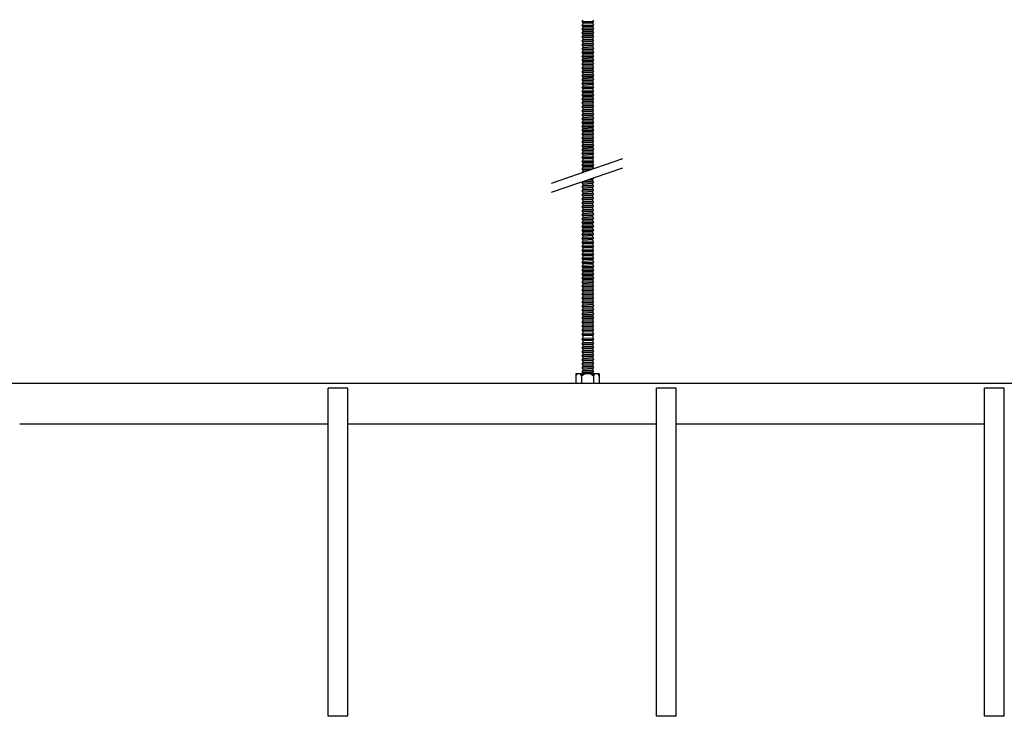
# Model space of a CAD drawing. Header units: millimetres. Extents: x 2538 to 24562, y 4449 to 23795.
# Tile 246 of 256: x 19833 to 20433, y 17615 to 18040. Entities that reach past the tile are written whole.
import ezdxf

# ---------------------------------------------------------------- set-up
doc = ezdxf.new("R2010")
doc.units = ezdxf.units.MM
doc.layers.add('_HD_tornillo', color=30, linetype='Continuous')
doc.layers.add('Make2D$Visible$Curves', color=7, linetype='Continuous', true_color=0x000000)

msp = doc.modelspace()

# ---------------------------------------------------------------- linework, layer by layer
at = {"layer": '_HD_tornillo'}
for p, q in [((20176.08, 18039.74), (20175.48, 18038.92)), ((20175.48, 18038.92), (20182.57, 18039.09)), ((20175.48, 18038.92), (20176.08, 18038.24)), ((20176.08, 18037.36), (20175.48, 18036.54)), ((20175.48, 18036.54), (20182.57, 18036.71)), ((20175.48, 18036.54), (20176.08, 18035.86)), ((20176.08, 18038.24), (20182.07, 18038.48)), ((20176.08, 18038.24), (20176.08, 18037.36)), ((20176.08, 18037.36), (20182.07, 18037.59)), ((20176.08, 18035.86), (20182.07, 18036.09)), ((20182.07, 18038.48), (20182.57, 18039.09)), ((20182.07, 18038.48), (20182.07, 18037.59)), ((20182.07, 18036.09), (20182.57, 18036.71)), ((20182.07, 18036.09), (20182.07, 18035.31)), ((20182.08, 18039.98), (20182.57, 18039.09)), ((20182.08, 18037.6), (20182.57, 18036.71)), ((20176.08, 18035.08), (20175.48, 18034.26)), ((20175.48, 18034.26), (20182.57, 18034.43)), ((20175.48, 18034.26), (20176.08, 18033.58)), ((20176.08, 18032.72), (20175.48, 18031.9)), ((20175.48, 18031.9), (20182.57, 18032.07)), ((20175.48, 18031.9), (20176.08, 18031.22)), ((20176.08, 18030.35), (20175.48, 18029.53)), ((20176.08, 18035.86), (20176.08, 18035.08)), ((20176.08, 18035.08), (20182.07, 18035.31)), ((20176.08, 18033.58), (20182.07, 18033.81)), ((20176.08, 18033.58), (20176.08, 18032.72)), ((20176.08, 18032.72), (20182.07, 18032.95)), ((20176.08, 18031.22), (20182.07, 18031.45)), ((20176.08, 18031.22), (20176.08, 18030.35)), ((20176.08, 18030.35), (20182.07, 18030.58)), ((20182.07, 18033.81), (20182.57, 18034.43)), ((20182.07, 18033.81), (20182.07, 18032.95)), ((20182.07, 18031.45), (20182.57, 18032.07)), ((20182.07, 18031.45), (20182.07, 18030.58)), ((20182.08, 18035.31), (20182.57, 18034.43)), ((20182.08, 18032.95), (20182.57, 18032.07)), ((20182.08, 18030.59), (20182.57, 18029.7)), ((20175.48, 18029.53), (20182.57, 18029.7)), ((20175.48, 18029.53), (20176.08, 18028.85)), ((20176.08, 18027.94), (20175.48, 18027.12)), ((20175.48, 18027.12), (20182.57, 18027.29)), ((20175.48, 18027.12), (20176.08, 18026.44)), ((20176.08, 18025.53), (20175.48, 18024.71)), ((20175.48, 18024.71), (20182.57, 18024.88)), ((20175.48, 18024.71), (20176.08, 18024.03)), ((20176.08, 18028.85), (20182.07, 18029.09)), ((20176.08, 18028.85), (20176.08, 18027.94)), ((20176.08, 18027.94), (20182.07, 18028.17)), ((20176.08, 18026.44), (20182.07, 18026.67)), ((20176.08, 18026.44), (20176.08, 18025.53)), ((20176.08, 18025.53), (20182.07, 18025.76)), ((20176.08, 18024.03), (20182.07, 18024.26)), ((20182.07, 18029.09), (20182.57, 18029.7)), ((20182.07, 18029.09), (20182.07, 18028.17)), ((20182.07, 18026.67), (20182.57, 18027.29)), ((20182.07, 18026.67), (20182.07, 18025.76)), ((20182.07, 18024.26), (20182.57, 18024.88)), ((20182.07, 18024.26), (20182.07, 18023.35)), ((20182.08, 18028.18), (20182.57, 18027.29)), ((20182.08, 18025.76), (20182.57, 18024.88)), ((20176.08, 18023.11), (20175.48, 18022.3)), ((20175.48, 18022.3), (20182.57, 18022.47)), ((20175.48, 18022.3), (20176.08, 18021.62)), ((20176.08, 18020.7), (20175.48, 18019.89)), ((20175.48, 18019.89), (20182.57, 18020.06)), ((20175.48, 18019.89), (20176.08, 18019.21)), ((20176.08, 18018.32), (20175.48, 18017.5)), ((20176.08, 18024.03), (20176.08, 18023.11)), ((20176.08, 18023.11), (20182.07, 18023.35)), ((20176.08, 18021.62), (20182.07, 18021.85)), ((20176.08, 18021.62), (20176.08, 18020.7)), ((20176.08, 18020.7), (20182.07, 18020.94)), ((20176.08, 18019.21), (20182.07, 18019.44)), ((20176.08, 18019.21), (20176.08, 18018.32)), ((20176.08, 18018.32), (20182.07, 18018.55)), ((20182.07, 18021.85), (20182.57, 18022.47)), ((20182.07, 18021.85), (20182.07, 18020.94)), ((20182.07, 18019.44), (20182.57, 18020.06)), ((20182.07, 18019.44), (20182.07, 18018.55)), ((20182.08, 18023.35), (20182.57, 18022.47)), ((20182.08, 18020.94), (20182.57, 18020.06)), ((20182.08, 18018.56), (20182.57, 18017.67)), ((20175.48, 18017.5), (20182.57, 18017.67)), ((20175.48, 18017.5), (20176.08, 18016.82)), ((20176.08, 18016.04), (20175.48, 18015.22)), ((20175.48, 18015.22), (20182.57, 18015.39)), ((20175.48, 18015.22), (20176.08, 18014.54)), ((20176.08, 18013.68), (20175.48, 18012.86)), ((20175.48, 18012.86), (20182.57, 18013.03)), ((20175.48, 18012.86), (20176.08, 18012.18)), ((20176.08, 18016.82), (20182.07, 18017.06)), ((20176.08, 18016.82), (20176.08, 18016.04)), ((20176.08, 18016.04), (20182.07, 18016.27)), ((20176.08, 18014.54), (20182.07, 18014.77)), ((20176.08, 18014.54), (20176.08, 18013.68)), ((20176.08, 18013.68), (20182.07, 18013.91)), ((20176.08, 18012.18), (20182.07, 18012.42)), ((20176.08, 18012.18), (20176.08, 18011.31)), ((20182.07, 18017.06), (20182.57, 18017.67)), ((20182.07, 18017.06), (20182.07, 18016.27)), ((20182.07, 18014.77), (20182.57, 18015.39)), ((20182.07, 18014.77), (20182.07, 18013.91)), ((20182.07, 18012.42), (20182.57, 18013.03)), ((20182.07, 18012.42), (20182.07, 18011.55)), ((20182.08, 18016.28), (20182.57, 18015.39)), ((20182.08, 18013.92), (20182.57, 18013.03)), ((20176.08, 18011.31), (20175.48, 18010.5)), ((20175.48, 18010.5), (20182.57, 18010.66)), ((20175.48, 18010.5), (20176.08, 18009.81)), ((20176.08, 18009.05), (20175.48, 18008.23)), ((20175.48, 18008.23), (20182.57, 18008.4)), ((20175.48, 18008.23), (20176.08, 18007.55)), ((20176.08, 18006.51), (20175.48, 18005.69)), ((20176.08, 18011.31), (20182.07, 18011.55)), ((20176.08, 18009.81), (20182.07, 18010.05)), ((20176.08, 18009.81), (20176.08, 18009.05)), ((20176.08, 18009.05), (20182.07, 18009.28)), ((20176.08, 18007.55), (20182.07, 18007.78)), ((20176.08, 18007.55), (20176.08, 18006.51)), ((20176.08, 18006.51), (20182.07, 18006.74)), ((20182.07, 18010.05), (20182.57, 18010.66)), ((20182.07, 18010.05), (20182.07, 18009.28)), ((20182.07, 18007.78), (20182.57, 18008.4)), ((20182.07, 18007.78), (20182.07, 18006.74)), ((20182.08, 18011.55), (20182.57, 18010.66)), ((20182.08, 18009.28), (20182.57, 18008.4)), ((20182.08, 18006.75), (20182.57, 18005.86)), ((20175.48, 18005.69), (20182.57, 18005.86)), ((20175.48, 18005.69), (20176.08, 18005.01)), ((20176.08, 18004.23), (20175.48, 18003.41)), ((20175.48, 18003.41), (20182.57, 18003.58)), ((20175.48, 18003.41), (20176.08, 18002.73)), ((20176.08, 18001.87), (20175.48, 18001.05)), ((20175.48, 18001.05), (20182.57, 18001.22)), ((20175.48, 18001.05), (20176.08, 18000.37)), ((20176.08, 18005.01), (20182.07, 18005.24)), ((20176.08, 18005.01), (20176.08, 18004.23)), ((20176.08, 18004.23), (20182.07, 18004.46)), ((20176.08, 18002.73), (20182.07, 18002.96)), ((20176.08, 18002.73), (20176.08, 18001.87)), ((20176.08, 18001.87), (20182.07, 18002.1)), ((20176.08, 18000.37), (20182.07, 18000.6)), ((20176.08, 18000.37), (20176.08, 17999.5)), ((20182.07, 18005.24), (20182.57, 18005.86)), ((20182.07, 18005.24), (20182.07, 18004.46)), ((20182.07, 18002.96), (20182.57, 18003.58)), ((20182.07, 18002.96), (20182.07, 18002.1)), ((20182.07, 18000.6), (20182.57, 18001.22)), ((20182.07, 18000.6), (20182.07, 17999.73)), ((20182.08, 18004.46), (20182.57, 18003.58)), ((20182.08, 18002.1), (20182.57, 18001.22)), ((20176.08, 17999.5), (20175.48, 17998.68)), ((20175.48, 17998.68), (20182.57, 17998.85)), ((20175.48, 17998.68), (20176.08, 17998)), ((20176.08, 17997.09), (20175.48, 17996.27)), ((20175.48, 17996.27), (20182.57, 17996.44)), ((20175.48, 17996.27), (20176.08, 17995.59)), ((20176.08, 17994.71), (20175.48, 17993.89)), ((20175.48, 17993.89), (20182.57, 17994.06)), ((20176.08, 17999.5), (20182.07, 17999.73)), ((20176.08, 17998), (20182.07, 17998.24)), ((20176.08, 17998), (20176.08, 17997.09)), ((20176.08, 17997.09), (20182.07, 17997.32)), ((20176.08, 17995.59), (20182.07, 17995.82)), ((20176.08, 17995.59), (20176.08, 17994.71)), ((20176.08, 17994.71), (20182.07, 17994.94)), ((20182.07, 17998.24), (20182.57, 17998.85)), ((20182.07, 17998.24), (20182.07, 17997.32)), ((20182.07, 17995.82), (20182.57, 17996.44)), ((20182.07, 17995.82), (20182.07, 17994.94)), ((20182.07, 17993.44), (20182.57, 17994.06)), ((20182.08, 17999.74), (20182.57, 17998.85)), ((20182.08, 17997.32), (20182.57, 17996.44)), ((20182.08, 17994.94), (20182.57, 17994.06)), ((20175.48, 17993.89), (20176.08, 17993.21)), ((20176.08, 17992.42), (20175.48, 17991.61)), ((20175.48, 17991.61), (20182.57, 17991.78)), ((20175.48, 17991.61), (20176.08, 17990.93)), ((20176.08, 17990.06), (20175.48, 17989.25)), ((20175.48, 17989.25), (20182.57, 17989.42)), ((20175.48, 17989.25), (20176.08, 17988.57)), ((20176.08, 17993.21), (20182.07, 17993.44)), ((20176.08, 17993.21), (20176.08, 17992.42)), ((20176.08, 17992.42), (20182.07, 17992.66)), ((20176.08, 17990.93), (20182.07, 17991.16)), ((20176.08, 17990.93), (20176.08, 17990.06)), ((20176.08, 17990.06), (20182.07, 17990.3)), ((20176.08, 17988.57), (20182.07, 17988.8)), ((20176.08, 17988.57), (20176.08, 17987.7)), ((20182.07, 17993.44), (20182.07, 17992.66)), ((20182.07, 17991.16), (20182.57, 17991.78)), ((20182.07, 17991.16), (20182.07, 17990.3)), ((20182.07, 17988.8), (20182.57, 17989.42)), ((20182.07, 17988.8), (20182.07, 17987.93)), ((20182.08, 17992.66), (20182.57, 17991.78)), ((20182.08, 17990.3), (20182.57, 17989.42)), ((20176.08, 17987.7), (20175.48, 17986.88)), ((20175.48, 17986.88), (20182.57, 17987.05)), ((20175.48, 17986.88), (20176.08, 17986.2)), ((20176.08, 17985.29), (20175.48, 17984.47)), ((20175.48, 17984.47), (20182.57, 17984.64)), ((20175.48, 17984.47), (20176.08, 17983.79)), ((20176.08, 17982.87), (20175.48, 17982.06)), ((20175.48, 17982.06), (20182.57, 17982.23)), ((20175.48, 17982.06), (20176.08, 17981.38)), ((20176.08, 17987.7), (20182.07, 17987.93)), ((20176.08, 17986.2), (20182.07, 17986.43)), ((20176.08, 17986.2), (20176.08, 17985.29)), ((20176.08, 17985.29), (20182.07, 17985.52)), ((20176.08, 17983.79), (20182.07, 17984.02)), ((20176.08, 17983.79), (20176.08, 17982.87)), ((20176.08, 17982.87), (20182.07, 17983.11)), ((20182.07, 17986.43), (20182.57, 17987.05)), ((20182.07, 17986.43), (20182.07, 17985.52)), ((20182.07, 17984.02), (20182.57, 17984.64)), ((20182.07, 17984.02), (20182.07, 17983.11)), ((20182.07, 17981.61), (20182.57, 17982.23)), ((20182.08, 17987.93), (20182.57, 17987.05)), ((20182.08, 17985.52), (20182.57, 17984.64)), ((20182.08, 17983.11), (20182.57, 17982.23)), ((20176.08, 17980.46), (20175.48, 17979.65)), ((20175.48, 17979.65), (20182.57, 17979.81)), ((20175.48, 17979.65), (20176.08, 17978.96)), ((20176.08, 17978.05), (20175.48, 17977.23)), ((20175.48, 17977.23), (20182.57, 17977.4)), ((20175.48, 17977.23), (20176.08, 17976.55)), ((20176.08, 17981.38), (20182.07, 17981.61)), ((20176.08, 17981.38), (20176.08, 17980.46)), ((20176.08, 17980.46), (20182.07, 17980.69)), ((20176.08, 17978.96), (20182.07, 17979.2)), ((20176.08, 17978.96), (20176.08, 17978.05)), ((20176.08, 17978.05), (20182.07, 17978.28)), ((20176.08, 17976.55), (20182.07, 17976.79)), ((20176.08, 17976.55), (20176.08, 17975.67)), ((20182.07, 17981.61), (20182.07, 17980.69)), ((20182.07, 17979.2), (20182.57, 17979.81)), ((20182.07, 17979.2), (20182.07, 17978.28)), ((20182.07, 17976.79), (20182.57, 17977.4)), ((20182.07, 17976.79), (20182.07, 17975.9)), ((20182.08, 17980.7), (20182.57, 17979.81)), ((20182.08, 17978.29), (20182.57, 17977.4)), ((20176.08, 17975.67), (20175.48, 17974.85)), ((20175.48, 17974.85), (20182.57, 17975.02)), ((20175.48, 17974.85), (20176.08, 17974.17)), ((20176.08, 17973.39), (20175.48, 17972.57)), ((20175.48, 17972.57), (20182.57, 17972.74)), ((20175.48, 17972.57), (20176.08, 17971.89)), ((20176.08, 17971.03), (20175.48, 17970.21)), ((20175.48, 17970.21), (20182.57, 17970.38)), ((20175.48, 17970.21), (20176.08, 17969.53)), ((20176.08, 17975.67), (20182.07, 17975.9)), ((20176.08, 17974.17), (20182.07, 17974.4)), ((20176.08, 17974.17), (20176.08, 17973.39)), ((20176.08, 17973.39), (20182.07, 17973.62)), ((20176.08, 17971.89), (20182.07, 17972.12)), ((20176.08, 17971.89), (20176.08, 17971.03)), ((20176.08, 17971.03), (20182.07, 17971.26)), ((20182.07, 17974.4), (20182.57, 17975.02)), ((20182.07, 17974.4), (20182.07, 17973.62)), ((20182.07, 17972.12), (20182.57, 17972.74)), ((20182.07, 17972.12), (20182.07, 17971.26)), ((20182.07, 17969.76), (20182.57, 17970.38)), ((20182.08, 17975.9), (20182.57, 17975.02)), ((20182.08, 17973.62), (20182.57, 17972.74)), ((20182.08, 17971.26), (20182.57, 17970.38)), ((20176.08, 17968.66), (20175.48, 17967.84)), ((20175.48, 17967.84), (20182.57, 17968.01)), ((20175.48, 17967.84), (20176.08, 17967.16)), ((20176.08, 17966.39), (20175.48, 17965.58)), ((20175.48, 17965.58), (20182.57, 17965.74)), ((20175.48, 17965.58), (20176.08, 17964.89)), ((20176.08, 17969.53), (20182.07, 17969.76)), ((20176.08, 17969.53), (20176.08, 17968.66)), ((20176.08, 17968.66), (20182.07, 17968.89)), ((20176.08, 17967.16), (20182.07, 17967.39)), ((20176.08, 17967.16), (20176.08, 17966.39)), ((20176.08, 17966.39), (20182.07, 17966.63)), ((20176.08, 17964.89), (20182.07, 17965.13)), ((20176.08, 17964.89), (20176.08, 17963.85)), ((20176.08, 17963.85), (20182.07, 17964.09)), ((20182.07, 17969.76), (20182.07, 17968.89)), ((20182.07, 17967.39), (20182.57, 17968.01)), ((20182.07, 17967.39), (20182.07, 17966.63)), ((20182.07, 17965.13), (20182.57, 17965.74)), ((20182.07, 17965.13), (20182.07, 17964.09)), ((20182.08, 17968.9), (20182.57, 17968.01)), ((20182.08, 17966.63), (20182.57, 17965.74)), ((20182.08, 17964.09), (20182.57, 17963.21)), ((20176.08, 17963.85), (20175.48, 17963.04)), ((20175.48, 17963.04), (20182.57, 17963.21)), ((20175.48, 17963.04), (20176.08, 17962.36)), ((20176.08, 17961.57), (20175.48, 17960.76)), ((20175.48, 17960.76), (20182.57, 17960.92)), ((20175.48, 17960.76), (20176.08, 17960.08)), ((20176.08, 17959.21), (20175.48, 17958.4)), ((20175.48, 17958.4), (20182.57, 17958.57)), ((20175.48, 17958.4), (20176.08, 17957.72)), ((20176.08, 17962.36), (20182.07, 17962.59)), ((20176.08, 17962.36), (20176.08, 17961.57)), ((20176.08, 17961.57), (20182.07, 17961.81)), ((20176.08, 17960.08), (20182.07, 17960.31)), ((20176.08, 17960.08), (20176.08, 17959.21)), ((20176.08, 17959.21), (20182.07, 17959.45)), ((20182.07, 17962.59), (20182.57, 17963.21)), ((20182.07, 17962.59), (20182.07, 17961.81)), ((20182.07, 17960.31), (20182.57, 17960.92)), ((20182.07, 17960.31), (20182.07, 17959.45)), ((20182.07, 17957.95), (20182.57, 17958.57)), ((20182.08, 17961.81), (20182.57, 17960.92)), ((20182.08, 17959.45), (20182.57, 17958.57)), ((20157.02, 17940.46), (20200.54, 17955.47)), ((20176.08, 17956.85), (20175.48, 17956.03)), ((20175.48, 17956.03), (20182.57, 17956.2)), ((20175.48, 17956.03), (20176.08, 17955.35)), ((20176.08, 17954.43), (20175.48, 17953.62)), ((20175.48, 17953.62), (20182.57, 17953.79)), ((20175.48, 17953.62), (20176.08, 17952.94)), ((20176.08, 17952.05), (20175.48, 17951.24)), ((20176.08, 17957.72), (20182.07, 17957.95)), ((20176.08, 17957.72), (20176.08, 17956.85)), ((20176.08, 17956.85), (20182.07, 17957.08)), ((20176.08, 17955.35), (20182.07, 17955.58)), ((20176.08, 17955.35), (20176.08, 17954.43)), ((20176.08, 17954.43), (20182.07, 17954.67)), ((20176.08, 17952.94), (20182.07, 17953.17)), ((20176.08, 17952.94), (20176.08, 17952.05)), ((20176.08, 17952.05), (20182.07, 17952.29)), ((20182.07, 17957.95), (20182.07, 17957.08)), ((20182.07, 17955.58), (20182.57, 17956.2)), ((20182.07, 17955.58), (20182.07, 17954.67)), ((20182.07, 17953.17), (20182.57, 17953.79)), ((20182.07, 17953.17), (20182.07, 17952.29)), ((20182.08, 17957.08), (20182.57, 17956.2)), ((20182.08, 17954.67), (20182.57, 17953.79)), ((20182.08, 17952.29), (20182.57, 17951.4)), ((20157.02, 17934.79), (20200.54, 17949.8)), ((20175.48, 17951.24), (20182.57, 17951.4)), ((20175.48, 17951.24), (20176.08, 17950.55)), ((20176.08, 17949.77), (20175.48, 17948.95)), ((20175.48, 17948.95), (20182.1, 17949.11)), ((20175.48, 17948.95), (20176.08, 17948.27)), ((20176.08, 17947.41), (20175.71, 17946.91)), ((20176.08, 17950.55), (20182.07, 17950.79)), ((20176.08, 17950.55), (20176.08, 17949.77)), ((20176.08, 17949.77), (20182.07, 17950)), ((20176.08, 17948.27), (20180.13, 17948.43)), ((20176.08, 17948.27), (20176.08, 17947.41)), ((20176.08, 17947.41), (20177.31, 17947.46)), ((20182.07, 17950.79), (20182.57, 17951.4)), ((20182.07, 17950.79), (20182.07, 17950)), ((20182.08, 17950.01), (20182.5, 17949.25)), ((20176.05, 17941.33), (20175.44, 17940.51)), ((20175.44, 17940.51), (20182.54, 17940.68)), ((20175.44, 17940.51), (20176.05, 17939.83)), ((20176.05, 17941.33), (20182.04, 17941.56)), ((20176.05, 17939.83), (20182.04, 17940.07)), ((20179.16, 17942.43), (20182.02, 17942.49)), ((20181.04, 17943.07), (20182.53, 17943.11)), ((20182.02, 17942.49), (20182.53, 17943.11)), ((20182.02, 17942.49), (20182.02, 17941.56)), ((20182.04, 17940.07), (20182.54, 17940.68)), ((20182.04, 17940.07), (20182.04, 17939.13)), ((20182.05, 17941.57), (20182.54, 17940.68)), ((20182.3, 17943.51), (20182.53, 17943.11)), ((20176.06, 17938.9), (20175.45, 17938.08)), ((20175.45, 17938.08), (20182.55, 17938.25)), ((20175.45, 17938.08), (20176.06, 17937.4)), ((20176.06, 17936.47), (20175.45, 17935.65)), ((20175.45, 17935.65), (20182.55, 17935.82)), ((20175.45, 17935.65), (20176.06, 17934.97)), ((20176.06, 17934.06), (20175.45, 17933.24)), ((20176.05, 17939.83), (20176.05, 17938.9)), ((20176.06, 17938.9), (20182.05, 17939.13)), ((20176.06, 17937.4), (20182.05, 17937.64)), ((20176.06, 17937.4), (20176.06, 17936.47)), ((20176.06, 17936.47), (20182.05, 17936.7)), ((20176.06, 17934.97), (20182.05, 17935.2)), ((20176.06, 17934.97), (20176.06, 17934.06)), ((20176.06, 17934.06), (20182.05, 17934.29)), ((20182.05, 17939.14), (20182.55, 17938.25)), ((20182.05, 17937.64), (20182.55, 17938.25)), ((20182.05, 17937.64), (20182.05, 17936.7)), ((20182.05, 17936.7), (20182.55, 17935.82)), ((20182.05, 17935.2), (20182.55, 17935.82)), ((20182.05, 17935.2), (20182.05, 17934.29)), ((20182.05, 17934.29), (20182.55, 17933.41)), ((20175.45, 17933.24), (20182.55, 17933.41)), ((20175.45, 17933.24), (20176.06, 17932.56)), ((20176.06, 17931.64), (20175.45, 17930.83)), ((20175.45, 17930.83), (20182.55, 17931)), ((20175.45, 17930.83), (20176.06, 17930.15)), ((20176.06, 17929.21), (20175.45, 17928.39)), ((20175.45, 17928.39), (20182.55, 17928.56)), ((20175.45, 17928.39), (20176.06, 17927.71)), ((20176.06, 17932.56), (20182.05, 17932.79)), ((20176.06, 17932.56), (20176.06, 17931.64)), ((20176.06, 17931.64), (20182.05, 17931.88)), ((20176.06, 17930.15), (20182.05, 17930.38)), ((20176.06, 17930.15), (20176.06, 17929.21)), ((20176.06, 17929.21), (20182.05, 17929.44)), ((20182.05, 17932.79), (20182.55, 17933.41)), ((20182.05, 17932.79), (20182.05, 17931.88)), ((20182.05, 17931.88), (20182.55, 17931)), ((20182.05, 17930.38), (20182.55, 17931)), ((20182.05, 17930.38), (20182.05, 17929.44)), ((20182.05, 17929.45), (20182.55, 17928.56)), ((20182.05, 17927.95), (20182.55, 17928.56)), ((20176.06, 17926.8), (20175.45, 17925.98)), ((20175.45, 17925.98), (20182.55, 17926.15)), ((20175.45, 17925.98), (20176.06, 17925.3)), ((20176.06, 17924.36), (20175.45, 17923.55)), ((20175.45, 17923.55), (20182.55, 17923.72)), ((20175.45, 17923.55), (20176.06, 17922.87)), ((20176.06, 17927.71), (20182.05, 17927.95)), ((20176.06, 17927.71), (20176.06, 17926.8)), ((20176.06, 17926.8), (20182.05, 17927.03)), ((20176.06, 17925.3), (20182.05, 17925.53)), ((20176.06, 17925.3), (20176.06, 17924.36)), ((20176.06, 17924.36), (20182.05, 17924.6)), ((20176.06, 17922.87), (20182.05, 17923.1)), ((20176.06, 17922.87), (20176.06, 17921.95)), ((20176.07, 17921.96), (20182.06, 17922.19)), ((20182.05, 17927.95), (20182.05, 17927.03)), ((20182.05, 17927.03), (20182.55, 17926.15)), ((20182.05, 17925.53), (20182.55, 17926.15)), ((20182.05, 17925.53), (20182.05, 17924.6)), ((20182.05, 17924.6), (20182.55, 17923.72)), ((20182.05, 17923.1), (20182.55, 17923.72)), ((20182.05, 17923.1), (20182.05, 17922.19)), ((20182.07, 17922.2), (20182.57, 17921.31)), ((20176.07, 17921.96), (20175.47, 17921.14)), ((20175.47, 17921.14), (20182.57, 17921.31)), ((20175.47, 17921.14), (20176.07, 17920.46)), ((20176.07, 17919.53), (20175.47, 17918.71)), ((20175.47, 17918.71), (20182.57, 17918.88)), ((20175.47, 17918.71), (20176.07, 17918.03)), ((20176.07, 17917.11), (20175.47, 17916.3)), ((20175.47, 17916.3), (20182.57, 17916.47)), ((20175.47, 17916.3), (20176.07, 17915.62)), ((20176.07, 17920.46), (20182.06, 17920.7)), ((20176.07, 17920.46), (20176.07, 17919.53)), ((20176.07, 17919.53), (20182.06, 17919.76)), ((20176.07, 17918.03), (20182.06, 17918.26)), ((20176.07, 17918.03), (20176.07, 17917.11)), ((20176.07, 17917.11), (20182.06, 17917.35)), ((20182.06, 17920.7), (20182.57, 17921.31)), ((20182.06, 17920.7), (20182.06, 17919.76)), ((20182.06, 17918.26), (20182.57, 17918.88)), ((20182.06, 17918.26), (20182.06, 17917.35)), ((20182.06, 17915.85), (20182.57, 17916.47)), ((20182.07, 17919.76), (20182.57, 17918.88)), ((20182.07, 17917.35), (20182.57, 17916.47)), ((20176.07, 17914.7), (20175.47, 17913.89)), ((20175.47, 17913.89), (20182.57, 17914.05)), ((20175.47, 17913.89), (20176.07, 17913.2)), ((20176.07, 17912.27), (20175.47, 17911.45)), ((20175.47, 17911.45), (20182.57, 17911.62)), ((20175.47, 17911.45), (20176.07, 17910.77)), ((20176.07, 17915.62), (20182.06, 17915.85)), ((20176.07, 17915.62), (20176.07, 17914.7)), ((20176.07, 17914.7), (20182.06, 17914.94)), ((20176.07, 17913.2), (20182.06, 17913.44)), ((20176.07, 17913.2), (20176.07, 17912.27)), ((20176.07, 17912.27), (20182.06, 17912.5)), ((20176.07, 17910.77), (20182.06, 17911)), ((20176.07, 17910.77), (20176.07, 17909.86)), ((20176.07, 17909.86), (20182.06, 17910.09)), ((20182.06, 17915.85), (20182.06, 17914.94)), ((20182.06, 17913.44), (20182.57, 17914.05)), ((20182.06, 17913.44), (20182.06, 17912.5)), ((20182.06, 17911), (20182.57, 17911.62)), ((20182.06, 17911), (20182.06, 17910.09)), ((20182.07, 17914.94), (20182.57, 17914.05)), ((20182.07, 17912.5), (20182.57, 17911.62)), ((20182.07, 17910.09), (20182.57, 17909.21)), ((20176.07, 17909.86), (20175.47, 17909.04)), ((20175.47, 17909.04), (20182.57, 17909.21)), ((20175.47, 17909.04), (20176.07, 17908.36)), ((20176.07, 17907.42), (20175.47, 17906.61)), ((20175.47, 17906.61), (20182.57, 17906.77)), ((20175.47, 17906.61), (20176.07, 17905.92)), ((20176.08, 17905.01), (20175.48, 17904.2)), ((20175.48, 17904.2), (20182.57, 17904.37)), ((20175.48, 17904.2), (20176.08, 17903.52)), ((20176.07, 17908.36), (20182.06, 17908.59)), ((20176.07, 17908.36), (20176.07, 17907.42)), ((20176.07, 17907.42), (20182.06, 17907.66)), ((20176.07, 17905.92), (20182.06, 17906.16)), ((20176.07, 17905.92), (20176.07, 17905.01)), ((20176.08, 17905.01), (20182.07, 17905.25)), ((20182.06, 17908.59), (20182.57, 17909.21)), ((20182.06, 17908.59), (20182.06, 17907.66)), ((20182.06, 17906.16), (20182.57, 17906.77)), ((20182.06, 17906.16), (20182.06, 17905.24)), ((20182.07, 17907.66), (20182.57, 17906.77)), ((20182.07, 17903.75), (20182.57, 17904.37)), ((20182.08, 17905.25), (20182.57, 17904.37)), ((20176.08, 17902.58), (20175.48, 17901.76)), ((20175.48, 17901.76), (20182.57, 17901.93)), ((20175.48, 17901.76), (20176.08, 17901.08)), ((20176.08, 17900.17), (20175.48, 17899.35)), ((20175.48, 17899.35), (20182.57, 17899.52)), ((20175.48, 17899.35), (20176.08, 17898.67)), ((20176.08, 17903.52), (20182.07, 17903.75)), ((20176.08, 17903.52), (20176.08, 17902.58)), ((20176.08, 17902.58), (20182.07, 17902.81)), ((20176.08, 17901.08), (20182.07, 17901.32)), ((20176.08, 17901.08), (20176.08, 17900.17)), ((20176.08, 17900.17), (20182.07, 17900.4)), ((20176.08, 17898.67), (20182.07, 17898.9)), ((20176.08, 17898.67), (20176.08, 17897.76)), ((20182.07, 17903.75), (20182.07, 17902.81)), ((20182.07, 17901.32), (20182.57, 17901.93)), ((20182.07, 17901.32), (20182.07, 17900.4)), ((20182.07, 17898.9), (20182.57, 17899.52)), ((20182.07, 17898.9), (20182.07, 17897.99)), ((20182.08, 17902.82), (20182.57, 17901.93)), ((20182.08, 17900.41), (20182.57, 17899.52)), ((20176.08, 17897.76), (20175.48, 17896.94)), ((20175.48, 17896.94), (20182.57, 17897.11)), ((20175.48, 17896.94), (20176.08, 17896.26)), ((20176.08, 17895.32), (20175.48, 17894.51)), ((20175.48, 17894.51), (20182.57, 17894.68)), ((20175.48, 17894.51), (20176.08, 17893.83)), ((20176.08, 17892.91), (20175.48, 17892.09)), ((20175.48, 17892.09), (20182.57, 17892.26)), ((20175.48, 17892.09), (20176.08, 17891.41)), ((20176.08, 17897.76), (20182.07, 17897.99)), ((20176.08, 17896.26), (20182.07, 17896.49)), ((20176.08, 17896.26), (20176.08, 17895.32)), ((20176.08, 17895.32), (20182.07, 17895.56)), ((20176.08, 17893.83), (20182.07, 17894.06)), ((20176.08, 17893.83), (20176.08, 17892.91)), ((20176.08, 17892.91), (20182.07, 17893.14)), ((20182.07, 17896.49), (20182.57, 17897.11)), ((20182.07, 17896.49), (20182.07, 17895.56)), ((20182.07, 17894.06), (20182.57, 17894.68)), ((20182.07, 17894.06), (20182.07, 17893.14)), ((20182.07, 17891.65), (20182.57, 17892.26)), ((20182.08, 17897.99), (20182.57, 17897.11)), ((20182.08, 17895.56), (20182.57, 17894.68)), ((20182.08, 17893.15), (20182.57, 17892.26)), ((20176.08, 17890.48), (20175.48, 17889.66)), ((20175.48, 17889.66), (20182.57, 17889.83)), ((20175.48, 17889.66), (20176.08, 17888.98)), ((20176.08, 17888.07), (20175.48, 17887.25)), ((20175.48, 17887.25), (20182.57, 17887.42)), ((20175.48, 17887.25), (20176.08, 17886.57)), ((20176.08, 17891.41), (20182.07, 17891.65)), ((20176.08, 17891.41), (20176.08, 17890.48)), ((20176.08, 17890.48), (20182.07, 17890.71)), ((20176.08, 17888.98), (20182.07, 17889.21)), ((20176.08, 17888.98), (20176.08, 17888.07)), ((20176.08, 17888.07), (20182.07, 17888.3)), ((20176.08, 17886.57), (20182.07, 17886.8)), ((20176.08, 17886.57), (20176.08, 17885.65)), ((20182.07, 17891.65), (20182.07, 17890.71)), ((20182.07, 17889.21), (20182.57, 17889.83)), ((20182.07, 17889.21), (20182.07, 17888.3)), ((20182.07, 17886.8), (20182.57, 17887.42)), ((20182.07, 17886.8), (20182.07, 17885.89)), ((20182.08, 17890.71), (20182.57, 17889.83)), ((20182.08, 17888.3), (20182.57, 17887.42)), ((20176.08, 17885.65), (20175.48, 17884.84)), ((20175.48, 17884.84), (20182.57, 17885.01)), ((20175.48, 17884.84), (20176.08, 17884.16)), ((20176.08, 17883.22), (20175.48, 17882.4)), ((20175.48, 17882.4), (20182.57, 17882.57)), ((20175.48, 17882.4), (20176.08, 17881.72)), ((20176.08, 17880.81), (20175.48, 17879.99)), ((20175.48, 17879.99), (20182.57, 17880.16)), ((20176.08, 17885.65), (20182.07, 17885.89)), ((20176.08, 17884.16), (20182.07, 17884.39)), ((20176.08, 17884.16), (20176.08, 17883.22)), ((20176.08, 17883.22), (20182.07, 17883.45)), ((20176.08, 17881.72), (20182.07, 17881.96)), ((20176.08, 17881.72), (20176.08, 17880.81)), ((20176.08, 17880.81), (20182.07, 17881.04)), ((20182.07, 17884.39), (20182.57, 17885.01)), ((20182.07, 17884.39), (20182.07, 17883.45)), ((20182.07, 17881.96), (20182.57, 17882.57)), ((20182.07, 17881.96), (20182.07, 17881.04)), ((20182.07, 17879.54), (20182.57, 17880.16)), ((20182.08, 17885.89), (20182.57, 17885.01)), ((20182.08, 17883.46), (20182.57, 17882.57)), ((20182.08, 17881.04), (20182.57, 17880.16)), ((20175.48, 17879.99), (20176.08, 17879.31)), ((20176.08, 17878.4), (20175.48, 17877.58)), ((20175.48, 17877.58), (20182.57, 17877.75)), ((20175.48, 17877.58), (20176.08, 17876.9)), ((20176.08, 17875.96), (20175.48, 17875.15)), ((20175.48, 17875.15), (20182.57, 17875.31)), ((20175.48, 17875.15), (20176.08, 17874.46)), ((20176.08, 17879.31), (20182.07, 17879.54)), ((20176.08, 17879.31), (20176.08, 17878.4)), ((20176.08, 17878.4), (20182.07, 17878.63)), ((20176.08, 17876.9), (20182.07, 17877.13)), ((20176.08, 17876.9), (20176.08, 17875.96)), ((20176.08, 17875.96), (20182.07, 17876.2)), ((20176.08, 17874.46), (20182.07, 17874.7)), ((20176.08, 17874.46), (20176.08, 17873.55)), ((20182.07, 17879.54), (20182.07, 17878.63)), ((20182.07, 17877.13), (20182.57, 17877.75)), ((20182.07, 17877.13), (20182.07, 17876.2)), ((20182.07, 17874.7), (20182.57, 17875.31)), ((20182.07, 17874.7), (20182.07, 17873.78)), ((20182.08, 17878.63), (20182.57, 17877.75)), ((20182.08, 17876.2), (20182.57, 17875.31)), ((20176.08, 17873.55), (20175.48, 17872.73)), ((20175.48, 17872.73), (20182.57, 17872.9)), ((20175.48, 17872.73), (20176.08, 17872.05)), ((20176.08, 17871.12), (20175.48, 17870.3)), ((20175.48, 17870.3), (20182.57, 17870.47)), ((20175.48, 17870.3), (20176.08, 17869.62)), ((20176.08, 17868.7), (20175.48, 17867.89)), ((20175.48, 17867.89), (20182.57, 17868.06)), ((20176.08, 17873.55), (20182.07, 17873.78)), ((20176.08, 17872.05), (20182.07, 17872.29)), ((20176.08, 17872.05), (20176.08, 17871.12)), ((20176.08, 17871.12), (20182.07, 17871.35)), ((20176.08, 17869.62), (20182.07, 17869.85)), ((20176.08, 17869.62), (20176.08, 17868.7)), ((20176.08, 17868.7), (20182.07, 17868.94)), ((20182.07, 17872.29), (20182.57, 17872.9)), ((20182.07, 17872.29), (20182.07, 17871.35)), ((20182.07, 17869.85), (20182.57, 17870.47)), ((20182.07, 17869.85), (20182.07, 17868.94)), ((20182.07, 17867.44), (20182.57, 17868.06)), ((20182.08, 17873.79), (20182.57, 17872.9)), ((20182.08, 17871.35), (20182.57, 17870.47)), ((20182.08, 17868.94), (20182.57, 17868.06)), ((20175.48, 17867.89), (20176.08, 17867.21)), ((20176.08, 17866.29), (20175.48, 17865.48)), ((20175.48, 17865.48), (20182.57, 17865.64)), ((20175.48, 17865.48), (20176.08, 17864.8)), ((20176.08, 17863.86), (20175.48, 17863.04)), ((20175.48, 17863.04), (20182.57, 17863.21)), ((20175.48, 17863.04), (20176.08, 17862.36)), ((20176.08, 17867.21), (20182.07, 17867.44)), ((20176.08, 17867.21), (20176.08, 17866.29)), ((20176.08, 17866.29), (20182.07, 17866.53)), ((20176.08, 17864.8), (20182.07, 17865.03)), ((20176.08, 17864.8), (20176.08, 17863.86)), ((20176.08, 17863.86), (20182.07, 17864.09)), ((20176.08, 17862.36), (20182.07, 17862.59)), ((20176.08, 17862.36), (20176.08, 17861.45)), ((20182.07, 17867.44), (20182.07, 17866.53)), ((20182.07, 17865.03), (20182.57, 17865.64)), ((20182.07, 17865.03), (20182.07, 17864.09)), ((20182.07, 17862.59), (20182.57, 17863.21)), ((20182.07, 17862.59), (20182.07, 17861.68)), ((20182.08, 17866.53), (20182.57, 17865.64)), ((20182.08, 17864.1), (20182.57, 17863.21)), ((20176.08, 17861.45), (20175.48, 17860.63)), ((20175.48, 17860.63), (20182.57, 17860.8)), ((20175.48, 17860.63), (20176.08, 17859.95)), ((20176.08, 17859.04), (20175.48, 17858.22)), ((20175.48, 17858.22), (20182.57, 17858.39)), ((20175.48, 17858.22), (20176.08, 17857.54)), ((20176.08, 17856.47), (20175.48, 17855.65)), ((20176.08, 17861.45), (20182.07, 17861.68)), ((20176.08, 17859.95), (20182.07, 17860.18)), ((20176.08, 17859.95), (20176.08, 17859.04)), ((20176.08, 17859.04), (20182.07, 17859.27)), ((20176.08, 17857.54), (20182.07, 17857.77)), ((20176.08, 17857.54), (20176.08, 17856.47)), ((20176.08, 17856.47), (20182.07, 17856.7)), ((20182.07, 17860.18), (20182.57, 17860.8)), ((20182.07, 17860.18), (20182.07, 17859.27)), ((20182.07, 17857.77), (20182.57, 17858.39)), ((20182.07, 17857.77), (20182.07, 17856.7)), ((20182.08, 17861.68), (20182.57, 17860.8)), ((20182.08, 17859.27), (20182.57, 17858.39)), ((20182.08, 17856.71), (20182.57, 17855.82)), ((20175.48, 17855.65), (20182.57, 17855.82)), ((20175.48, 17855.65), (20176.08, 17854.97)), ((20176.08, 17854.04), (20175.48, 17853.22)), ((20175.48, 17853.22), (20182.57, 17853.39)), ((20175.48, 17853.22), (20176.08, 17852.54)), ((20176.08, 17851.62), (20175.48, 17850.81)), ((20175.48, 17850.81), (20182.57, 17850.98)), ((20175.48, 17850.81), (20176.08, 17850.13)), ((20176.08, 17854.97), (20182.07, 17855.2)), ((20176.08, 17854.97), (20176.08, 17854.04)), ((20176.08, 17854.04), (20182.07, 17854.27)), ((20176.08, 17852.54), (20182.07, 17852.77)), ((20176.08, 17852.54), (20176.08, 17851.62)), ((20176.08, 17851.62), (20182.07, 17851.86)), ((20176.08, 17850.13), (20182.07, 17850.36)), ((20176.08, 17850.13), (20176.08, 17849.21)), ((20182.07, 17855.2), (20182.57, 17855.82)), ((20182.07, 17855.2), (20182.07, 17854.27)), ((20182.07, 17852.77), (20182.57, 17853.39)), ((20182.07, 17852.77), (20182.07, 17851.86)), ((20182.07, 17850.36), (20182.57, 17850.98)), ((20182.07, 17850.36), (20182.07, 17849.44)), ((20182.08, 17854.27), (20182.57, 17853.39)), ((20182.08, 17851.86), (20182.57, 17850.98)), ((20176.08, 17849.21), (20175.48, 17848.13)), ((20175.48, 17848.13), (20182.57, 17848.3)), ((20175.48, 17848.13), (20176.08, 17847.45)), ((20176.08, 17846.14), (20175.48, 17845.12)), ((20175.48, 17845.12), (20182.57, 17845.29)), ((20175.48, 17845.12), (20176.08, 17844.44)), ((20176.08, 17848.95), (20182.07, 17849.18)), ((20176.08, 17847.45), (20182.07, 17847.68)), ((20176.08, 17847.45), (20176.08, 17846.14)), ((20176.08, 17845.94), (20182.07, 17846.17)), ((20176.08, 17844.44), (20182.07, 17844.67)), ((20176.08, 17844.44), (20176.08, 17843.26)), ((20182.07, 17847.68), (20182.57, 17848.3)), ((20182.07, 17847.68), (20182.07, 17846.37)), ((20182.07, 17844.67), (20182.57, 17845.29)), ((20182.07, 17844.67), (20182.07, 17843.5)), ((20182.08, 17849.45), (20182.57, 17848.3)), ((20182.08, 17846.37), (20182.57, 17845.29)), ((20176.08, 17843.26), (20175.48, 17842.45)), ((20175.48, 17842.45), (20182.57, 17842.62)), ((20175.48, 17842.45), (20176.08, 17841.77)), ((20176.08, 17840.85), (20175.48, 17840.04)), ((20175.48, 17840.04), (20182.57, 17840.2)), ((20175.48, 17840.04), (20176.08, 17839.35)), ((20176.08, 17838.42), (20175.48, 17837.6)), ((20176.08, 17843.26), (20182.07, 17843.5)), ((20176.08, 17841.77), (20182.07, 17842)), ((20176.08, 17841.77), (20176.08, 17840.85)), ((20176.08, 17840.85), (20182.07, 17841.08)), ((20176.08, 17839.35), (20182.07, 17839.59)), ((20176.08, 17839.35), (20176.08, 17838.42)), ((20176.08, 17838.42), (20182.07, 17838.65)), ((20182.07, 17842), (20182.57, 17842.62)), ((20182.07, 17842), (20182.07, 17841.08)), ((20182.07, 17839.59), (20182.57, 17840.2)), ((20182.07, 17839.59), (20182.07, 17838.65)), ((20182.08, 17843.5), (20182.57, 17842.62)), ((20182.08, 17841.09), (20182.57, 17840.2)), ((20182.08, 17838.65), (20182.57, 17837.77)), ((20175.48, 17837.6), (20182.57, 17837.77)), ((20175.48, 17837.6), (20176.08, 17836.92)), ((20176.08, 17836.01), (20175.48, 17835.19)), ((20175.48, 17835.19), (20182.57, 17835.36)), ((20175.48, 17835.19), (20176.08, 17834.51)), ((20176.08, 17833.59), (20175.48, 17832.78)), ((20175.48, 17832.78), (20182.57, 17832.95)), ((20175.48, 17832.78), (20176.08, 17832.1)), ((20176.08, 17836.92), (20182.07, 17837.15)), ((20176.08, 17836.92), (20176.08, 17836.01)), ((20176.08, 17836.01), (20182.07, 17836.24)), ((20176.08, 17834.51), (20182.07, 17834.74)), ((20176.08, 17834.51), (20176.08, 17833.59)), ((20176.08, 17833.59), (20182.07, 17833.83)), ((20176.08, 17832.1), (20182.07, 17832.33)), ((20176.08, 17832.1), (20176.08, 17831.03)), ((20182.07, 17837.15), (20182.57, 17837.77)), ((20182.07, 17837.15), (20182.07, 17836.24)), ((20182.07, 17834.74), (20182.57, 17835.36)), ((20182.07, 17834.74), (20182.07, 17833.83)), ((20182.07, 17832.33), (20182.57, 17832.95)), ((20182.07, 17832.33), (20182.07, 17831.26)), ((20182.08, 17836.24), (20182.57, 17835.36)), ((20182.08, 17833.83), (20182.57, 17832.95)), ((20176.08, 17831.03), (20175.48, 17830.21)), ((20175.48, 17830.21), (20182.57, 17830.38)), ((20175.48, 17830.21), (20176.08, 17829.53)), ((20176.08, 17828.59), (20175.48, 17827.78)), ((20175.48, 17827.78), (20182.57, 17827.95)), ((20175.48, 17827.78), (20176.08, 17827.1)), ((20176.08, 17826.18), (20175.48, 17825.37)), ((20176.08, 17831.03), (20182.07, 17831.26)), ((20176.08, 17829.53), (20182.07, 17829.76)), ((20176.08, 17829.53), (20176.08, 17828.59)), ((20176.08, 17828.59), (20182.07, 17828.83)), ((20176.08, 17827.1), (20182.07, 17827.33)), ((20176.08, 17827.1), (20176.08, 17826.18)), ((20176.08, 17826.18), (20182.07, 17826.42)), ((20176.08, 17826.18), (20182.07, 17826.42)), ((20182.07, 17829.76), (20182.57, 17830.38)), ((20182.07, 17829.76), (20182.07, 17828.83)), ((20182.07, 17827.33), (20182.57, 17827.95)), ((20182.07, 17827.33), (20182.07, 17826.42)), ((20182.08, 17831.27), (20182.57, 17830.38)), ((20182.08, 17828.83), (20182.57, 17827.95)), ((20182.08, 17826.42), (20182.57, 17825.53)), ((20186.11, 17824.26), (20171.71, 17824.26)), ((20171.71, 17824.26), (20171.71, 17818.57)), ((20175.35, 17824.26), (20175.35, 17818.57)), ((20175.48, 17825.37), (20182.57, 17825.53)), ((20175.48, 17825.37), (20176.08, 17824.69)), ((20176.08, 17824.69), (20182.07, 17824.92)), ((20176.08, 17824.69), (20176.08, 17824.26)), ((20182.07, 17824.92), (20182.57, 17825.53)), ((20182.07, 17824.92), (20182.07, 17824.26)), ((20182.55, 17824.26), (20182.55, 17818.57)), ((20186.11, 17824.26), (20186.11, 17818.57)), ((20171.71, 17818.57), (20186.11, 17818.57))]:
    msp.add_line(p, q, dxfattribs=at)
for centre, radius, start, end in [((20173.53, 17822.4), 1.86, 12.33174, 167.66826), ((20178.95, 17819.1), 5.16, 45.77065, 134.22935), ((20184.33, 17822.44), 1.81, 11.15285, 168.84715)]:
    msp.add_arc(centre, radius, start, end, dxfattribs=at)
at = {"layer": 'Make2D$Visible$Curves', "color": 7, "lineweight": -3}
for points in [[(18620.91, 17818.57), (19826.91, 17818.57), (21032.91, 17818.57)], [(20020.91, 17615.49), (20020.91, 17715.49), (20020.91, 17815.49)], [(20032.91, 17815.49), (20026.91, 17815.49), (20020.91, 17815.49)], [(20032.91, 17615.49), (20032.91, 17715.49), (20032.91, 17815.49)], [(20220.91, 17615.49), (20220.91, 17715.49), (20220.91, 17815.49)], [(20232.91, 17815.49), (20226.91, 17815.49), (20220.91, 17815.49)], [(20232.91, 17615.49), (20232.91, 17715.49), (20232.91, 17815.49)], [(20420.91, 17615.49), (20420.91, 17715.49), (20420.91, 17815.49)], [(20432.91, 17815.49), (20426.91, 17815.49), (20420.91, 17815.49)], [(20432.91, 17615.49), (20432.91, 17715.49), (20432.91, 17815.49)], [(20020.91, 17793.57), (19926.91, 17793.57), (19832.91, 17793.57)], [(20220.91, 17793.57), (20126.91, 17793.57), (20032.91, 17793.57)], [(20420.91, 17793.57), (20326.91, 17793.57), (20232.91, 17793.57)], [(20032.91, 17615.49), (20026.91, 17615.49), (20020.91, 17615.49)], [(20232.91, 17615.49), (20226.91, 17615.49), (20220.91, 17615.49)], [(20432.91, 17615.49), (20426.91, 17615.49), (20420.91, 17615.49)]]:
    msp.add_open_spline(points, degree=2, dxfattribs=at)

doc.saveas('drawing.dxf')
